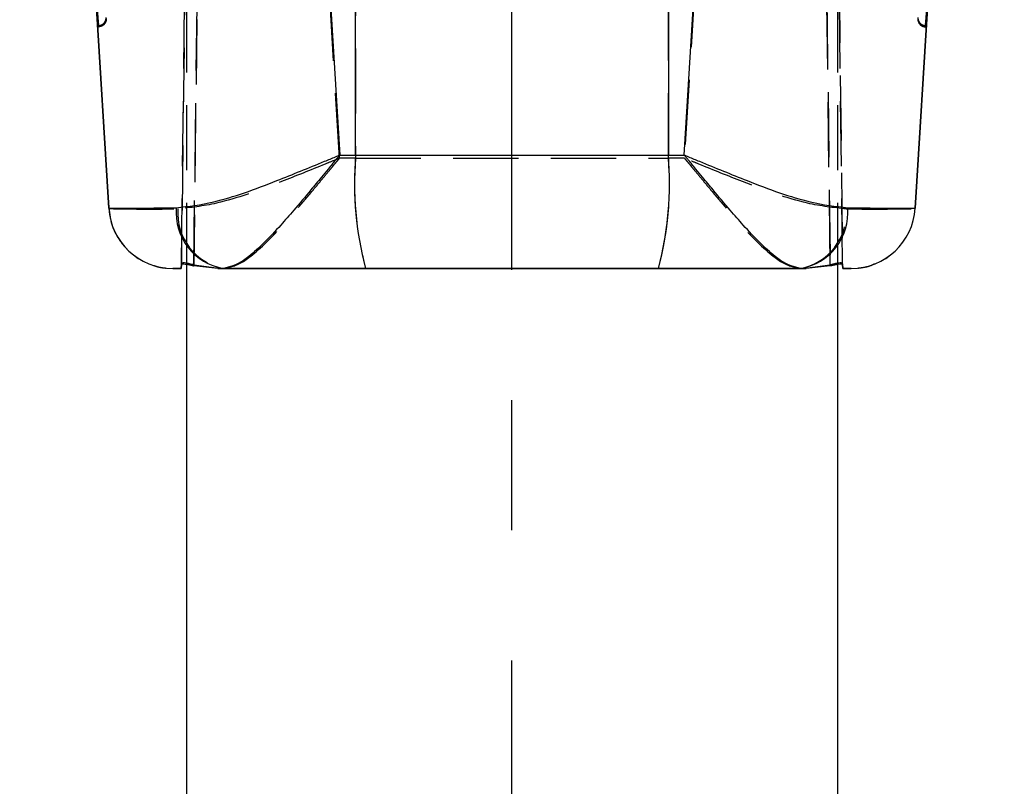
# Model space of a CAD drawing. Extents: x 59 to 746, y 13 to 589.
# Tile 34 of 46: x 415 to 453, y 450 to 480. Entities that reach past the tile are written whole.
import ezdxf

# ---------------------------------------------------------------- set-up
doc = ezdxf.new("R2010")
doc.units = 0
doc.header["$LTSCALE"] = 2
doc.linetypes.add('CENTERX2', pattern=[20.32, 12.7, -2.54, 2.54, -2.54])
doc.linetypes.add('HIDDEN', pattern=[1.905, 1.27, -0.635])
doc.layers.get('0').update_dxf_attribs({"linetype": 'CONTINUOUS'})

msp = doc.modelspace()

# ---------------------------------------------------------------- linework, layer by layer
at = {"color": 7, "linetype": 'HIDDEN'}
for p, q in [((421.080758, 470.330095), (422.427344, 580.544045)), ((445.529742, 580.544045), (446.876328, 470.330095)), ((422.894276, 578.911891), (421.567082, 470.285153)), ((433.978543, 470.148927), (433.978543, 578.911921)), ((446.390004, 470.285153), (445.06281, 578.911891)), ((421.278543, 564.150145), (421.278543, 470.351612)), ((446.678543, 564.150145), (446.678543, 470.351761)), ((422.20778, 562.570145), (421.080802, 470.33017)), ((446.876285, 470.33014), (445.749306, 562.570145)), ((421.566734, 470.253071), (422.673503, 560.838958)), ((445.283583, 560.838958), (446.390352, 470.253071)), ((427.877641, 543.498626), (427.877641, 474.44894)), ((440.079445, 474.44894), (440.079445, 543.498626)), ((427.249533, 474.448955), (423.340601, 538.359067)), ((444.616485, 538.359067), (440.707553, 474.448955)), ((417.846738, 479.575446), (417.815648, 479.575446)), ((417.846738, 479.575446), (417.843538, 479.625752)), ((450.113548, 479.625752), (450.110348, 479.575446)), ((450.141438, 479.575446), (450.110348, 479.575446)), ((427.877641, 474.44894), (427.249533, 474.448955)), ((440.707553, 474.448955), (440.079445, 474.44894)), ((422.507621, 470.145231), (421.566734, 470.253071)), ((446.390352, 470.253071), (445.449465, 470.145231)), ((433.978543, 470.145187), (422.507621, 470.145231)), ((422.763441, 470.145187), (428.269842, 470.145112)), ((433.978543, 470.148927), (433.978543, 470.145187)), ((445.449465, 470.145231), (433.978543, 470.145187)), ((439.687244, 470.145112), (445.193645, 470.145187))]:
    msp.add_line(p, q, dxfattribs=at)
at = {"color": 179, "linetype": 'CENTERX2'}
msp.add_line((433.978543, 429.448362), (433.978543, 568.448361), dxfattribs=at)
at = {"color": 7, "linetype": 'CONTINUOUS'}
for p, q in [((423.882864, 529.759353), (427.258301, 474.571353)), ((427.877641, 474.571353), (427.877641, 529.753303)), ((440.079445, 529.753303), (440.079445, 474.571353)), ((440.698785, 474.571353), (444.074222, 529.759353)), ((418.24868, 472.495562), (414.773073, 529.321334)), ((453.184013, 529.321334), (449.708406, 472.495562)), ((417.70861, 481.323307), (418.24868, 472.493282)), ((449.708406, 472.493282), (450.248476, 481.323307)), ((417.812446, 479.625752), (417.815648, 479.575446)), ((450.141438, 479.575446), (450.14464, 479.625752)), ((427.258301, 474.571353), (427.877641, 474.571353)), ((440.079445, 474.571353), (440.698785, 474.571353)), ((418.24868, 472.493282), (418.24868, 472.495562)), ((449.708406, 472.495562), (449.708406, 472.493282)), ((421.078543, 470.148495), (421.080758, 470.330095)), ((421.080394, 470.296791), (421.078543, 470.145589)), ((421.080802, 470.33017), (421.080394, 470.296791)), ((421.278543, 470.351612), (421.278543, 446.15016)), ((421.567082, 470.285153), (422.639946, 470.148882)), ((445.31714, 470.148882), (446.390004, 470.285153)), ((446.678543, 470.351761), (446.678543, 446.15016)), ((446.876692, 470.296791), (446.876285, 470.33014)), ((446.876328, 470.330095), (446.878543, 470.148495)), ((446.878543, 470.145589), (446.876692, 470.296791)), ((420.744017, 470.148182), (420.744017, 470.145902)), ((421.078543, 470.145589), (421.078543, 470.148495)), ((422.639946, 470.148882), (433.978543, 470.148927)), ((428.269842, 470.148957), (422.718743, 470.148897)), ((433.978543, 470.148927), (445.31714, 470.148882)), ((445.238343, 470.148897), (439.687244, 470.148957)), ((446.878543, 470.148495), (446.878543, 470.145589)), ((447.213069, 470.145902), (447.213069, 470.148182))]:
    msp.add_line(p, q, dxfattribs=at)
at = {"color": 7, "linetype": 'CONTINUOUS', "flags": 128}
for points in [[(417.799346, 479.839867), (417.806443, 479.723847), (417.810889, 479.651203), (417.812448, 479.625737)], [(450.144638, 479.625737), (450.146197, 479.651203), (450.150643, 479.723847), (450.15774, 479.839867)]]:
    msp.add_lwpolyline(points, dxfattribs=at)
at = {"color": 7, "linetype": 'HIDDEN', "flags": 128}
for points in [[(417.843538, 479.625737), (417.842483, 479.651203), (417.839477, 479.723847), (417.834675, 479.839867)], [(450.122411, 479.839867), (450.117609, 479.723847), (450.114603, 479.651203), (450.113548, 479.625737)]]:
    msp.add_lwpolyline(points, dxfattribs=at)
at = {"color": 7, "linetype": 'HIDDEN'}
for centre, radius, start, end in [((417.843517, 479.925757), 0.30002, 270.0038835, 3.4967938), ((450.11357, 479.925758), 0.300021, 176.503406, 269.9959167), ((440.316565, 473.412695), 12.482012, 175.237876, 195.1759048), ((427.640521, 473.412695), 12.482012, 344.8240952, 4.762124), ((423.125075, 472.303665), 2.188563, 175.6856422, 260.4889339), ((444.832011, 472.303665), 2.188563, 279.5110661, 4.3143578)]:
    msp.add_arc(centre, radius, start, end, dxfattribs=at)
at = {"color": 7, "linetype": 'CONTINUOUS'}
for centre, radius, start, end in [((440.785837, 473.487529), 12.953617, 175.2004736, 194.935578), ((427.171249, 473.487529), 12.953617, 345.064422, 4.7995264), ((420.744017, 472.648176), 2.5, 183.5000001, 270), ((420.744017, 472.645906), 2.5, 183.5000001, 270), ((423.080002, 472.32684), 2.207701, 175.0783837, 260.5820134), ((444.877084, 472.32684), 2.207701, 279.4179866, 4.9216163), ((447.213069, 472.648176), 2.5, 270, 356.4999999), ((447.213069, 472.645906), 2.5, 270, 356.4999999)]:
    msp.add_arc(centre, radius, start, end, dxfattribs=at)
for centre, major_axis, ratio, start_param, end_param in [((433.978543, 474.639742), (70, 0), 0.000980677, 4.625122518, 4.799655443), ((428.258032, 472.648175), (10.009352, 0.152617), 0.002872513, 3.141733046, 3.883620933), ((439.699054, 472.648175), (10.009352, -0.152617), 0.002872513, 5.541157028, 6.283044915), ((428.258032, 470.148175), (7.514015, -0.000001), 0.000140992, 2.842077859, 3.141592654), ((428.258032, 470.145908), (7.514015, 0.000002), 0.000141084, 3.141592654, 3.441107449), ((428.258032, 470.148175), (7.514015, -0.000001), 0.000140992, 2.399704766, 2.415359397), ((433.978543, 470.139742), (65.5, 0), 0.000141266, 1.483529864, 1.658062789), ((439.699054, 470.148175), (7.514015, 0.000001), 0.000140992, 0.726233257, 0.741887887), ((439.699054, 470.148175), (7.514015, 0.000001), 0.000140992, 0, 0.299514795), ((439.699054, 470.145908), (7.514015, -0.000002), 0.000141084, 5.983670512, 6.283185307)]:
    msp.add_ellipse(centre, major_axis=major_axis, ratio=ratio, start_param=start_param, end_param=end_param, dxfattribs=at)
at = {"color": 7, "linetype": 'HIDDEN'}
for centre, major_axis, ratio, start_param, end_param in [((433.978543, 474.65434), (70, 0), 0.002945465, 4.625122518, 4.799655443), ((428.258032, 472.645908), (10.009354, 0.152582), 0.009672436, 3.14202776, 3.892677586), ((439.699054, 472.645908), (10.009354, -0.152582), 0.009672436, 5.532100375, 6.282750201), ((428.258032, 470.145908), (7.514015, 0.000002), 0.000141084, 3.840894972, 3.89224248), ((433.978543, 470.15434), (65.5, 0), 0.000141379, 4.625122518, 4.799655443), ((439.699054, 470.145908), (7.514015, -0.000002), 0.000141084, 5.532535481, 5.583882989)]:
    msp.add_ellipse(centre, major_axis=major_axis, ratio=ratio, start_param=start_param, end_param=end_param, dxfattribs=at)
at = {"color": 7, "linetype": 'CONTINUOUS'}
for points, knots in [([(417.758156, 480.51328), (417.764626, 480.407486), (417.777444, 480.197899), (417.791186, 479.973271), (417.797418, 479.871391), (417.799346, 479.839867)], [0, 0, 0, 0, 0.413113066, 0.818405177, 1, 1, 1, 1]), ([(450.15774, 479.839867), (450.162424, 479.916453), (450.171678, 480.067741), (450.186924, 480.316982), (450.196082, 480.46671), (450.19893, 480.51328)], [0, 0, 0, 0, 0.413950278, 0.817720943, 1, 1, 1, 1]), ([(417.815648, 479.575446), (417.814955, 479.586789), (417.813587, 479.609174), (417.805769, 479.737062), (417.800012, 479.831185), (417.798654, 479.853397)], [0, 0, 0, 0, 0.439700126, 0.867772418, 1, 1, 1, 1]), ([(450.158432, 479.853397), (450.154213, 479.784391), (450.145889, 479.648267), (450.141823, 479.581773), (450.141512, 479.576662), (450.141438, 479.575446)], [0, 0, 0, 0, 0.439315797, 0.866607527, 1, 1, 1, 1]), ([(420.880441, 472.516244), (421.357026, 472.571318), (422.532255, 472.707128), (424.540798, 473.460315), (426.178169, 474.124503), (426.990083, 474.460473), (427.18042, 474.539178), (427.236199, 474.562214), (427.25215, 474.568809), (427.258301, 474.571353)], [0, 0, 0, 0, 0.261431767, 0.644675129, 0.915869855, 0.976137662, 0.99317636, 0.997368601, 1, 1, 1, 1]), ([(427.258301, 474.571353), (427.254535, 474.566818), (427.24946, 474.560708), (427.238995, 474.548111), (427.226404, 474.53296), (427.205933, 474.50829), (427.176462, 474.472794), (427.130445, 474.417284), (427.058538, 474.330485), (426.946117, 474.194592), (426.769891, 473.981231), (426.491356, 473.643628), (426.039245, 473.096794), (425.506371, 472.461659), (424.670888, 471.505282), (424.012371, 470.841514), (423.274548, 470.283767), (422.96574, 470.208832), (422.718743, 470.148897)], [0, 0, 0, 0, 0.002070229, 0.002789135, 0.005751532, 0.008990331, 0.014052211, 0.021967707, 0.034348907, 0.053736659, 0.084180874, 0.1323175, 0.209802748, 0.341193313, 0.443741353, 0.720876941, 0.776746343, 1, 1, 1, 1]), ([(440.698785, 474.571353), (440.704936, 474.568809), (440.720887, 474.562214), (440.776666, 474.539178), (440.967003, 474.460473), (441.778917, 474.124503), (443.416288, 473.460315), (445.424831, 472.707128), (446.60006, 472.571318), (447.076645, 472.516244)], [0, 0, 0, 0, 0.002631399, 0.00682364, 0.023862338, 0.084130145, 0.355324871, 0.738568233, 1, 1, 1, 1]), ([(445.238343, 470.148897), (444.991346, 470.208832), (444.682538, 470.283767), (443.944715, 470.841514), (443.286198, 471.505282), (442.450715, 472.461659), (441.917841, 473.096794), (441.46573, 473.643628), (441.187195, 473.981231), (441.010969, 474.194592), (440.898548, 474.330485), (440.826641, 474.417284), (440.780624, 474.472794), (440.751153, 474.50829), (440.730682, 474.53296), (440.718091, 474.548111), (440.707626, 474.560708), (440.702551, 474.566818), (440.698785, 474.571353)], [0, 0, 0, 0, 0.223253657, 0.279123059, 0.556258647, 0.658806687, 0.790197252, 0.8676825, 0.915819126, 0.946263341, 0.965651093, 0.978032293, 0.985947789, 0.991009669, 0.994248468, 0.997210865, 0.997929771, 1, 1, 1, 1]), ([(421.080394, 470.296791), (421.085689, 470.305578), (421.096286, 470.323165), (421.169641, 470.329009), (421.244774, 470.318439), (421.278543, 470.313689)], [0, 0, 0, 0, 0.354763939, 0.709985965, 1, 1, 1, 1]), ([(421.567082, 470.285153), (421.51116, 470.299997), (421.39922, 470.329709), (421.251339, 470.359547), (421.143757, 470.366987), (421.088792, 470.354144), (421.083089, 470.337072), (421.080758, 470.330095)], [0, 0, 0, 0, 0.222710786, 0.445810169, 0.658624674, 0.860485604, 1, 1, 1, 1]), ([(446.876328, 470.330095), (446.871278, 470.340135), (446.86117, 470.360232), (446.782263, 470.366902), (446.666681, 470.352625), (446.530663, 470.322622), (446.434799, 470.297086), (446.390004, 470.285153)], [0, 0, 0, 0, 0.207841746, 0.416020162, 0.617645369, 0.821336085, 1, 1, 1, 1]), ([(446.678543, 470.313674), (446.686471, 470.315162), (446.742144, 470.32561), (446.812797, 470.327848), (446.869195, 470.317962), (446.874558, 470.302819), (446.876692, 470.296791)], [0, 0, 0, 0, 0.060311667, 0.423530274, 0.770542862, 1, 1, 1, 1])]:
    msp.add_open_spline(points, degree=3, knots=knots, dxfattribs=at)
at = {"color": 7, "linetype": 'HIDDEN'}
for points, knots in [([(417.834683, 479.839867), (417.834682, 479.839882), (417.832381, 479.895112), (417.827086, 480.020766), (417.817841, 480.259924), (417.809232, 480.437461), (417.806874, 480.512918), (417.806873, 480.512938)], [0, 0, 0, 0, 0.000082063, 0.304156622, 0.705573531, 0.999922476, 1, 1, 1, 1]), ([(450.150213, 480.512938), (450.150212, 480.512918), (450.147854, 480.437461), (450.139245, 480.259924), (450.13, 480.020766), (450.124705, 479.895112), (450.122404, 479.839882), (450.122403, 479.839867)], [0, 0, 0, 0, 0.000077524, 0.294426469, 0.695843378, 0.999917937, 1, 1, 1, 1]), ([(417.835199, 479.853397), (417.835199, 479.853382), (417.837514, 479.797824), (417.84224, 479.683585), (417.846145, 479.589771), (417.846577, 479.579325), (417.846738, 479.575446)], [0, 0, 0, 0, 0.000086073, 0.320914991, 0.747811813, 1, 1, 1, 1]), ([(418.146178, 479.893765), (418.146483, 479.881483), (418.147184, 479.853235), (418.138022, 479.791824), (418.106054, 479.713232), (418.037717, 479.637126), (417.947946, 479.585395), (417.880474, 479.578762), (417.846738, 479.575446)], [0, 0, 0, 0, 0.075487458, 0.17362407, 0.380210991, 0.586802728, 0.793403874, 1, 1, 1, 1]), ([(449.810908, 479.893765), (449.810603, 479.881483), (449.809902, 479.853235), (449.819064, 479.791824), (449.851032, 479.713232), (449.919369, 479.637126), (450.00914, 479.585395), (450.076612, 479.578762), (450.110348, 479.575446)], [0, 0, 0, 0, 0.075487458, 0.17362407, 0.380210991, 0.586802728, 0.793403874, 1, 1, 1, 1]), ([(450.110348, 479.575446), (450.110509, 479.579325), (450.110941, 479.589771), (450.114846, 479.683585), (450.119572, 479.797824), (450.121887, 479.853382), (450.121887, 479.853397)], [0, 0, 0, 0, 0.252188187, 0.679085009, 0.999913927, 1, 1, 1, 1]), ([(427.249533, 474.448955), (427.243386, 474.446415), (427.22817, 474.440129), (427.17492, 474.418224), (426.993597, 474.343403), (426.243568, 474.03461), (424.645175, 473.39285), (422.644555, 472.652167), (421.433488, 472.521329), (420.942714, 472.468307)], [0, 0, 0, 0, 0.002666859, 0.006601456, 0.023095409, 0.081400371, 0.332969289, 0.729691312, 1, 1, 1, 1]), ([(422.763441, 470.145187), (423.016758, 470.205553), (423.335526, 470.281517), (424.090515, 470.846197), (424.769459, 471.524405), (425.604391, 472.475401), (426.119967, 473.086451), (426.536895, 473.588407), (426.79541, 473.900742), (426.959247, 474.09873), (427.063809, 474.224999), (427.130683, 474.305701), (427.173483, 474.357312), (427.200878, 474.390327), (427.219552, 474.412847), (427.230993, 474.426617), (427.240714, 474.438322), (427.245775, 474.444424), (427.249533, 474.448955)], [0, 0, 0, 0, 0.22845804, 0.28748687, 0.570232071, 0.679978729, 0.802054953, 0.874941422, 0.920394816, 0.949180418, 0.96751927, 0.97923065, 0.986716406, 0.991503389, 0.994565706, 0.997169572, 0.997898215, 1, 1, 1, 1]), ([(447.014372, 472.468307), (446.523598, 472.521329), (445.312531, 472.652167), (443.311911, 473.39285), (441.713518, 474.03461), (440.963489, 474.343403), (440.782166, 474.418224), (440.728916, 474.440129), (440.7137, 474.446415), (440.707553, 474.448955)], [0, 0, 0, 0, 0.270308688, 0.667030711, 0.918599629, 0.976904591, 0.993398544, 0.997333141, 1, 1, 1, 1]), ([(440.707553, 474.448955), (440.711311, 474.444424), (440.716372, 474.438322), (440.726093, 474.426617), (440.737534, 474.412847), (440.756208, 474.390327), (440.783603, 474.357312), (440.826403, 474.305701), (440.893277, 474.224999), (440.997839, 474.09873), (441.161676, 473.900742), (441.420191, 473.588407), (441.837119, 473.086451), (442.352695, 472.475401), (443.187627, 471.524405), (443.866571, 470.846197), (444.62156, 470.281517), (444.940328, 470.205553), (445.193645, 470.145187)], [0, 0, 0, 0, 0.002101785, 0.002830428, 0.005434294, 0.008496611, 0.013283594, 0.02076935, 0.03248073, 0.050819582, 0.079605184, 0.125058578, 0.197945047, 0.320021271, 0.429767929, 0.71251313, 0.77154196, 1, 1, 1, 1]), ([(418.244018, 472.645899), (418.266179, 472.392671), (418.307615, 471.919213), (418.601476, 471.312235), (418.966281, 470.859557), (419.363266, 470.546204), (419.716309, 470.352832), (419.938199, 470.283948), (420.021676, 470.258033)], [0, 0, 0, 0, 0.237568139, 0.444178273, 0.623768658, 0.781447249, 0.917778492, 1, 1, 1, 1]), ([(420.021676, 470.258033), (420.053191, 470.246876), (420.173457, 470.2043), (420.326035, 470.176566), (420.445631, 470.165116), (420.471692, 470.162621)], [0, 0, 0, 0, 0.217358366, 0.829459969, 1, 1, 1, 1]), ([(421.278543, 470.313689), (421.284637, 470.313008), (421.328667, 470.308085), (421.430418, 470.285263), (421.524343, 470.263082), (421.566734, 470.253071)], [0, 0, 0, 0, 0.080997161, 0.585218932, 1, 1, 1, 1]), ([(446.390352, 470.253071), (446.447079, 470.266815), (446.551524, 470.292121), (446.63871, 470.306915), (446.678543, 470.313674)], [0, 0, 0, 0, 0.543136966, 1, 1, 1, 1]), ([(447.485483, 470.162621), (447.532736, 470.168262), (447.710097, 470.189434), (447.929849, 470.231425), (448.082312, 470.31101), (448.11816, 470.329723)], [0, 0, 0, 0, 0.21740047, 0.8159898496, 1, 1, 1, 1])]:
    msp.add_open_spline(points, degree=3, knots=knots, dxfattribs=at)

doc.saveas('drawing.dxf')
